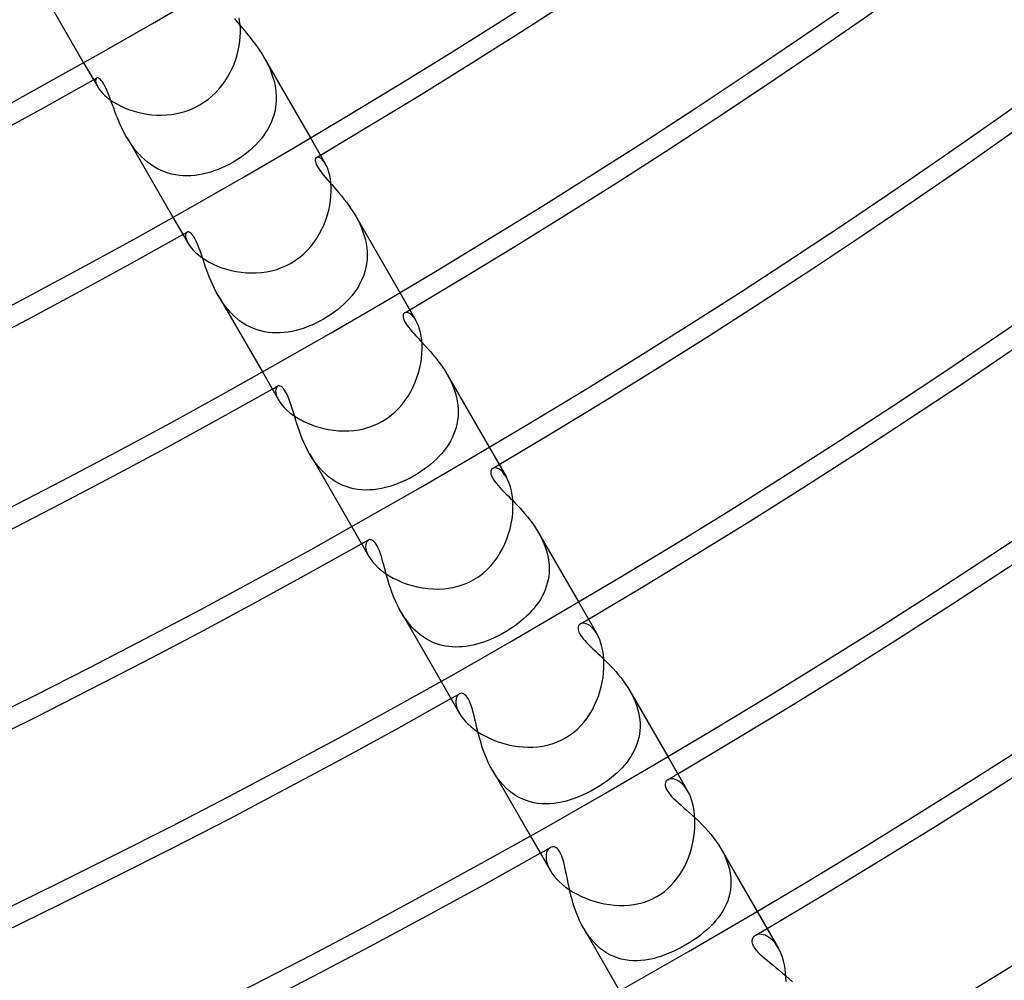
# Model space of a CAD drawing. Header units: millimetres. Extents: x -280 to 280, y -247 to 247.
# Tile 47 of 85: x 85 to 109, y -177 to -152. Entities that reach past the tile are written whole.
import ezdxf

# ---------------------------------------------------------------- set-up
doc = ezdxf.new("R2010")
doc.units = ezdxf.units.MM
doc.layers.add('HIDDEN', color=7, linetype='Continuous')
doc.layers.add('THICK', color=7, linetype='Continuous')

msp = doc.modelspace()

# ---------------------------------------------------------------- linework, layer by layer
at = {"layer": 'HIDDEN'}
for p, q in [((85.039, -151.292), (86.262, -153.411)), ((90.062, -152.297), (90.107, -152.353)), ((90.107, -152.353), (90.154, -152.412)), ((90.154, -152.412), (90.203, -152.472)), ((90.203, -152.472), (90.255, -152.534)), ((90.255, -152.534), (90.309, -152.598)), ((90.309, -152.598), (90.363, -152.664)), ((90.363, -152.664), (90.42, -152.733)), ((90.42, -152.733), (90.476, -152.804)), ((90.476, -152.804), (90.534, -152.878)), ((90.534, -152.878), (90.591, -152.954)), ((90.591, -152.954), (90.648, -153.034)), ((90.648, -153.034), (90.703, -153.116)), ((90.703, -153.116), (90.758, -153.2)), ((90.758, -153.2), (90.81, -153.287)), ((90.81, -153.287), (90.86, -153.377)), ((90.81, -153.288), (91.977, -155.308)), ((90.86, -153.377), (90.906, -153.469)), ((90.906, -153.469), (90.949, -153.562)), ((90.949, -153.562), (90.988, -153.658)), ((90.988, -153.658), (91.022, -153.756)), ((91.022, -153.756), (91.052, -153.855)), ((86.564, -153.841), (86.563, -153.875)), ((86.563, -153.875), (86.57, -153.917)), ((86.573, -153.816), (86.564, -153.841)), ((86.57, -153.917), (86.587, -153.967)), ((86.589, -153.801), (86.573, -153.816)), ((86.587, -153.967), (86.615, -154.022)), ((86.603, -153.796), (86.589, -153.801)), ((86.62, -153.796), (86.603, -153.796)), ((86.639, -153.803), (86.62, -153.796)), ((86.66, -153.815), (86.639, -153.803)), ((86.682, -153.834), (86.66, -153.815)), ((86.707, -153.86), (86.682, -153.834)), ((86.733, -153.894), (86.707, -153.86)), ((86.76, -153.936), (86.733, -153.894)), ((86.789, -153.986), (86.76, -153.936)), ((86.817, -154.043), (86.789, -153.986)), ((91.052, -153.855), (91.075, -153.954)), ((91.075, -153.954), (91.093, -154.054)), ((86.845, -154.105), (86.817, -154.043)), ((86.873, -154.172), (86.845, -154.105)), ((86.901, -154.243), (86.873, -154.172)), ((86.929, -154.317), (86.901, -154.243)), ((91.093, -154.054), (91.105, -154.153)), ((91.105, -154.153), (91.111, -154.253)), ((91.111, -154.253), (91.111, -154.352)), ((86.958, -154.395), (86.929, -154.317)), ((86.987, -154.475), (86.958, -154.395)), ((87.018, -154.558), (86.987, -154.475)), ((91.105, -154.45), (91.092, -154.547)), ((91.111, -154.352), (91.105, -154.45)), ((87.05, -154.644), (87.018, -154.558)), ((87.084, -154.732), (87.05, -154.644)), ((87.121, -154.822), (87.084, -154.732)), ((91.05, -154.734), (91.02, -154.826)), ((91.074, -154.641), (91.05, -154.734)), ((91.092, -154.547), (91.074, -154.641)), ((87.16, -154.914), (87.121, -154.822)), ((87.201, -155.007), (87.16, -154.914)), ((90.943, -155.003), (90.897, -155.088)), ((90.984, -154.915), (90.943, -155.003)), ((91.02, -154.826), (90.984, -154.915)), ((87.246, -155.101), (87.201, -155.007)), ((87.294, -155.194), (87.246, -155.101)), ((87.345, -155.286), (87.294, -155.194)), ((90.79, -155.252), (90.73, -155.33)), ((90.846, -155.171), (90.79, -155.252)), ((90.897, -155.088), (90.846, -155.171)), ((87.398, -155.375), (87.345, -155.286)), ((87.346, -155.288), (88.512, -157.308)), ((87.455, -155.462), (87.398, -155.375)), ((87.516, -155.547), (87.455, -155.462)), ((90.597, -155.48), (90.524, -155.552)), ((90.666, -155.407), (90.597, -155.48)), ((90.73, -155.33), (90.666, -155.407)), ((87.58, -155.629), (87.516, -155.547)), ((87.648, -155.708), (87.58, -155.629)), ((87.719, -155.782), (87.648, -155.708)), ((90.286, -155.75), (90.201, -155.811)), ((90.369, -155.687), (90.286, -155.75)), ((90.448, -155.62), (90.369, -155.687)), ((90.524, -155.552), (90.448, -155.62)), ((87.793, -155.853), (87.719, -155.782)), ((87.871, -155.919), (87.793, -155.853)), ((87.953, -155.979), (87.871, -155.919)), ((88.036, -156.034), (87.953, -155.979)), ((89.931, -155.973), (89.838, -156.02)), ((90.022, -155.923), (89.931, -155.973)), ((90.113, -155.868), (90.022, -155.923)), ((90.201, -155.811), (90.113, -155.868)), ((92.096, -155.848), (92.095, -155.872)), ((92.095, -155.872), (92.098, -155.902)), ((92.102, -155.828), (92.096, -155.848)), ((92.098, -155.902), (92.107, -155.936)), ((92.112, -155.812), (92.102, -155.828)), ((92.107, -155.936), (92.122, -155.975)), ((92.125, -155.801), (92.112, -155.812)), ((92.122, -155.975), (92.144, -156.02)), ((92.148, -155.793), (92.125, -155.801)), ((92.177, -155.795), (92.148, -155.793)), ((92.209, -155.807), (92.177, -155.795)), ((92.244, -155.829), (92.209, -155.807)), ((92.281, -155.863), (92.244, -155.829)), ((92.319, -155.908), (92.281, -155.863)), ((92.356, -155.965), (92.319, -155.908)), ((88.122, -156.083), (88.036, -156.034)), ((88.21, -156.126), (88.122, -156.083)), ((88.3, -156.163), (88.21, -156.126)), ((88.392, -156.195), (88.3, -156.163)), ((88.485, -156.22), (88.392, -156.195)), ((88.58, -156.239), (88.485, -156.22)), ((88.675, -156.253), (88.58, -156.239)), ((89.161, -156.239), (89.063, -156.252)), ((89.259, -156.221), (89.161, -156.239)), ((89.356, -156.198), (89.259, -156.221)), ((89.454, -156.171), (89.356, -156.198)), ((89.551, -156.139), (89.454, -156.171)), ((89.648, -156.104), (89.551, -156.139)), ((89.743, -156.064), (89.648, -156.104)), ((89.838, -156.02), (89.743, -156.064)), ((92.144, -156.02), (92.173, -156.069)), ((92.173, -156.069), (92.209, -156.123)), ((92.209, -156.123), (92.25, -156.178)), ((92.25, -156.178), (92.295, -156.236)), ((92.295, -156.236), (92.344, -156.296)), ((88.771, -156.261), (88.675, -156.253)), ((88.868, -156.263), (88.771, -156.261)), ((88.965, -156.26), (88.868, -156.263)), ((89.063, -156.252), (88.965, -156.26)), ((92.344, -156.296), (92.397, -156.357)), ((92.397, -156.357), (92.452, -156.419)), ((92.452, -156.419), (92.509, -156.484)), ((92.509, -156.484), (92.568, -156.551)), ((92.568, -156.551), (92.629, -156.621)), ((92.629, -156.621), (92.691, -156.694)), ((92.691, -156.694), (92.754, -156.769)), ((92.754, -156.769), (92.817, -156.847)), ((92.817, -156.847), (92.88, -156.928)), ((92.88, -156.928), (92.942, -157.013)), ((92.942, -157.013), (93.002, -157.099)), ((93.002, -157.099), (93.06, -157.188)), ((93.06, -157.188), (93.115, -157.28)), ((93.115, -157.28), (93.167, -157.374)), ((93.115, -157.28), (94.227, -159.205)), ((93.167, -157.374), (93.215, -157.471)), ((93.215, -157.471), (93.259, -157.57)), ((88.834, -157.725), (88.828, -157.759)), ((88.847, -157.7), (88.834, -157.725)), ((88.865, -157.683), (88.847, -157.7)), ((88.882, -157.677), (88.865, -157.683)), ((88.902, -157.677), (88.882, -157.677)), ((88.923, -157.683), (88.902, -157.677)), ((88.946, -157.695), (88.923, -157.683)), ((88.97, -157.714), (88.946, -157.695)), ((88.995, -157.74), (88.97, -157.714)), ((93.259, -157.57), (93.298, -157.67)), ((93.298, -157.67), (93.331, -157.771)), ((88.828, -157.759), (88.83, -157.801)), ((88.83, -157.801), (88.841, -157.85)), ((88.841, -157.85), (88.861, -157.904)), ((88.861, -157.904), (88.892, -157.965)), ((89.02, -157.772), (88.995, -157.74)), ((89.046, -157.811), (89.02, -157.772)), ((89.072, -157.856), (89.046, -157.811)), ((89.098, -157.909), (89.072, -157.856)), ((89.124, -157.967), (89.098, -157.909)), ((89.15, -158.03), (89.124, -157.967)), ((93.331, -157.771), (93.358, -157.873)), ((93.358, -157.873), (93.38, -157.975)), ((93.38, -157.975), (93.395, -158.078)), ((89.175, -158.097), (89.15, -158.03)), ((89.201, -158.168), (89.175, -158.097)), ((89.226, -158.242), (89.201, -158.168)), ((93.395, -158.078), (93.403, -158.18)), ((93.403, -158.18), (93.404, -158.281)), ((89.252, -158.319), (89.226, -158.242)), ((89.279, -158.398), (89.252, -158.319)), ((89.306, -158.48), (89.279, -158.398)), ((93.4, -158.381), (93.388, -158.48)), ((93.404, -158.281), (93.4, -158.381)), ((89.335, -158.564), (89.306, -158.48)), ((89.366, -158.65), (89.335, -158.564)), ((89.399, -158.738), (89.366, -158.65)), ((93.346, -158.672), (93.316, -158.765)), ((93.37, -158.576), (93.346, -158.672)), ((93.388, -158.48), (93.37, -158.576)), ((89.434, -158.827), (89.399, -158.738)), ((89.471, -158.917), (89.434, -158.827)), ((89.512, -159.008), (89.471, -158.917)), ((93.239, -158.945), (93.192, -159.031)), ((93.28, -158.856), (93.239, -158.945)), ((93.316, -158.765), (93.28, -158.856)), ((89.555, -159.099), (89.512, -159.008)), ((89.601, -159.19), (89.555, -159.099)), ((89.651, -159.28), (89.601, -159.19)), ((93.083, -159.197), (93.022, -159.276)), ((93.14, -159.115), (93.083, -159.197)), ((93.192, -159.031), (93.14, -159.115)), ((89.705, -159.37), (89.651, -159.28)), ((89.651, -159.28), (90.763, -161.205)), ((89.763, -159.458), (89.705, -159.37)), ((89.825, -159.544), (89.763, -159.458)), ((92.886, -159.427), (92.813, -159.499)), ((92.956, -159.353), (92.886, -159.427)), ((93.022, -159.276), (92.956, -159.353)), ((89.891, -159.626), (89.825, -159.544)), ((89.961, -159.705), (89.891, -159.626)), ((90.034, -159.779), (89.961, -159.705)), ((92.57, -159.699), (92.483, -159.761)), ((92.654, -159.635), (92.57, -159.699)), ((92.735, -159.568), (92.654, -159.635)), ((92.813, -159.499), (92.735, -159.568)), ((94.345, -159.716), (94.331, -159.727)), ((94.371, -159.707), (94.345, -159.716)), ((94.401, -159.706), (94.371, -159.707)), ((94.435, -159.714), (94.401, -159.706)), ((94.473, -159.732), (94.435, -159.714)), ((90.11, -159.848), (90.034, -159.779)), ((90.191, -159.912), (90.11, -159.848)), ((90.274, -159.971), (90.191, -159.912)), ((92.207, -159.927), (92.109, -159.976)), ((92.303, -159.873), (92.207, -159.927)), ((92.394, -159.819), (92.303, -159.873)), ((92.483, -159.761), (92.394, -159.819)), ((94.308, -159.78), (94.307, -159.805)), ((94.307, -159.805), (94.311, -159.834)), ((94.312, -159.759), (94.308, -159.78)), ((94.311, -159.834), (94.319, -159.866)), ((94.32, -159.741), (94.312, -159.759)), ((94.319, -159.866), (94.333, -159.902)), ((94.331, -159.727), (94.32, -159.741)), ((94.333, -159.902), (94.353, -159.942)), ((94.353, -159.942), (94.378, -159.985)), ((94.512, -159.76), (94.473, -159.732)), ((94.553, -159.799), (94.512, -159.76)), ((94.594, -159.848), (94.553, -159.799)), ((94.633, -159.909), (94.594, -159.848)), ((90.359, -160.023), (90.274, -159.971)), ((90.447, -160.07), (90.359, -160.023)), ((90.537, -160.11), (90.447, -160.07)), ((90.629, -160.144), (90.537, -160.11)), ((90.723, -160.172), (90.629, -160.144)), ((90.819, -160.193), (90.723, -160.172)), ((90.915, -160.209), (90.819, -160.193)), ((91.013, -160.218), (90.915, -160.209)), ((91.31, -160.213), (91.21, -160.22)), ((91.41, -160.2), (91.31, -160.213)), ((91.51, -160.182), (91.41, -160.2)), ((91.611, -160.159), (91.51, -160.182)), ((91.711, -160.131), (91.611, -160.159)), ((91.812, -160.099), (91.711, -160.131)), ((91.911, -160.062), (91.812, -160.099)), ((92.011, -160.021), (91.911, -160.062)), ((92.109, -159.976), (92.011, -160.021)), ((94.378, -159.985), (94.408, -160.031)), ((94.408, -160.031), (94.444, -160.079)), ((94.444, -160.079), (94.484, -160.129)), ((94.484, -160.129), (94.529, -160.182)), ((94.529, -160.182), (94.577, -160.238)), ((91.111, -160.222), (91.013, -160.218)), ((91.21, -160.22), (91.111, -160.222)), ((94.577, -160.238), (94.63, -160.295)), ((94.63, -160.295), (94.686, -160.356)), ((94.686, -160.356), (94.744, -160.418)), ((94.744, -160.418), (94.805, -160.483)), ((94.805, -160.483), (94.867, -160.55)), ((94.867, -160.55), (94.931, -160.62)), ((94.931, -160.62), (94.995, -160.692)), ((94.995, -160.692), (95.059, -160.767)), ((95.059, -160.767), (95.123, -160.844)), ((95.123, -160.844), (95.186, -160.924)), ((95.186, -160.924), (95.247, -161.007)), ((95.247, -161.007), (95.307, -161.092)), ((95.307, -161.092), (95.364, -161.18)), ((95.364, -161.18), (95.419, -161.27)), ((95.419, -161.27), (95.469, -161.362)), ((95.419, -161.27), (96.477, -163.103)), ((95.469, -161.362), (95.516, -161.455)), ((91.099, -161.642), (91.096, -161.683)), ((91.096, -161.683), (91.1, -161.732)), ((91.109, -161.607), (91.099, -161.642)), ((91.125, -161.581), (91.109, -161.607)), ((91.146, -161.563), (91.125, -161.581)), ((91.166, -161.556), (91.146, -161.563)), ((91.19, -161.555), (91.166, -161.556)), ((91.214, -161.561), (91.19, -161.555)), ((91.241, -161.574), (91.214, -161.561)), ((91.267, -161.595), (91.241, -161.574)), ((91.295, -161.624), (91.267, -161.595)), ((91.323, -161.66), (91.295, -161.624)), ((91.35, -161.704), (91.323, -161.66)), ((95.516, -161.455), (95.558, -161.55)), ((95.558, -161.55), (95.595, -161.647)), ((95.595, -161.647), (95.626, -161.744)), ((91.1, -161.732), (91.114, -161.786)), ((91.114, -161.786), (91.136, -161.845)), ((91.136, -161.845), (91.169, -161.91)), ((91.378, -161.757), (91.35, -161.704)), ((91.404, -161.815), (91.378, -161.757)), ((91.43, -161.879), (91.404, -161.815)), ((91.455, -161.948), (91.43, -161.879)), ((91.479, -162.02), (91.455, -161.948)), ((95.626, -161.744), (95.653, -161.843)), ((95.653, -161.843), (95.673, -161.942)), ((95.673, -161.942), (95.687, -162.039)), ((91.504, -162.096), (91.479, -162.02)), ((91.528, -162.174), (91.504, -162.096)), ((91.552, -162.255), (91.528, -162.174)), ((95.687, -162.039), (95.695, -162.137)), ((95.695, -162.137), (95.696, -162.233)), ((91.578, -162.339), (91.552, -162.255)), ((91.605, -162.426), (91.578, -162.339)), ((91.633, -162.515), (91.605, -162.426)), ((95.681, -162.423), (95.665, -162.516)), ((95.692, -162.328), (95.681, -162.423)), ((95.696, -162.233), (95.692, -162.328)), ((91.664, -162.607), (91.633, -162.515)), ((91.696, -162.7), (91.664, -162.607)), ((95.642, -162.606), (95.614, -162.695)), ((95.665, -162.516), (95.642, -162.606)), ((91.731, -162.794), (91.696, -162.7)), ((91.769, -162.89), (91.731, -162.794)), ((91.81, -162.985), (91.769, -162.89)), ((95.543, -162.866), (95.5, -162.949)), ((95.581, -162.781), (95.543, -162.866)), ((95.614, -162.695), (95.581, -162.781)), ((91.855, -163.081), (91.81, -162.985)), ((91.902, -163.175), (91.855, -163.081)), ((91.954, -163.269), (91.902, -163.175)), ((95.342, -163.184), (95.281, -163.258)), ((95.399, -163.107), (95.342, -163.184)), ((95.451, -163.029), (95.399, -163.107)), ((95.5, -162.949), (95.451, -163.029)), ((92.01, -163.362), (91.954, -163.269)), ((91.955, -163.27), (93.013, -165.103)), ((92.07, -163.452), (92.01, -163.362)), ((95.147, -163.4), (95.075, -163.467)), ((95.216, -163.33), (95.147, -163.4)), ((95.281, -163.258), (95.216, -163.33)), ((92.134, -163.539), (92.07, -163.452)), ((92.202, -163.621), (92.134, -163.539)), ((92.274, -163.7), (92.202, -163.621)), ((94.839, -163.656), (94.755, -163.714)), ((94.92, -163.596), (94.839, -163.656)), ((94.999, -163.533), (94.92, -163.596)), ((95.075, -163.467), (94.999, -163.533)), ((96.523, -163.678), (96.516, -163.699)), ((96.532, -163.66), (96.523, -163.678)), ((96.545, -163.645), (96.532, -163.66)), ((96.56, -163.634), (96.545, -163.645)), ((96.592, -163.622), (96.56, -163.634)), ((96.63, -163.62), (96.592, -163.622)), ((96.673, -163.629), (96.63, -163.62)), ((96.719, -163.649), (96.673, -163.629)), ((96.768, -163.682), (96.719, -163.649)), ((96.817, -163.727), (96.768, -163.682)), ((92.35, -163.774), (92.274, -163.7)), ((92.43, -163.843), (92.35, -163.774)), ((92.512, -163.905), (92.43, -163.843)), ((92.597, -163.961), (92.512, -163.905)), ((94.381, -163.929), (94.279, -163.976)), ((94.482, -163.877), (94.381, -163.929)), ((94.583, -163.822), (94.482, -163.877)), ((94.67, -163.77), (94.583, -163.822)), ((94.755, -163.714), (94.67, -163.77)), ((96.516, -163.699), (96.514, -163.723)), ((96.514, -163.723), (96.515, -163.751)), ((96.515, -163.751), (96.521, -163.781)), ((96.521, -163.781), (96.532, -163.815)), ((96.532, -163.815), (96.548, -163.851)), ((96.548, -163.851), (96.569, -163.89)), ((96.569, -163.89), (96.595, -163.93)), ((96.595, -163.93), (96.625, -163.973)), ((96.865, -163.785), (96.817, -163.727)), ((96.912, -163.857), (96.865, -163.785)), ((92.686, -164.011), (92.597, -163.961)), ((92.776, -164.055), (92.686, -164.011)), ((92.87, -164.092), (92.776, -164.055)), ((92.965, -164.122), (92.87, -164.092)), ((93.061, -164.146), (92.965, -164.122)), ((93.158, -164.163), (93.061, -164.146)), ((93.257, -164.174), (93.158, -164.163)), ((93.357, -164.179), (93.257, -164.174)), ((93.458, -164.178), (93.357, -164.179)), ((93.559, -164.171), (93.458, -164.178)), ((93.661, -164.159), (93.559, -164.171)), ((93.764, -164.141), (93.661, -164.159)), ((93.867, -164.118), (93.764, -164.141)), ((93.97, -164.089), (93.867, -164.118)), ((94.073, -164.056), (93.97, -164.089)), ((94.176, -164.018), (94.073, -164.056)), ((94.279, -163.976), (94.176, -164.018)), ((96.625, -163.973), (96.66, -164.018)), ((96.66, -164.018), (96.699, -164.064)), ((96.699, -164.064), (96.743, -164.113)), ((96.743, -164.113), (96.79, -164.164)), ((96.79, -164.164), (96.841, -164.217)), ((96.841, -164.217), (96.895, -164.271)), ((96.895, -164.271), (96.951, -164.327)), ((96.951, -164.327), (97.009, -164.386)), ((97.009, -164.386), (97.068, -164.446)), ((97.068, -164.446), (97.129, -164.508)), ((97.129, -164.508), (97.191, -164.573)), ((97.191, -164.573), (97.254, -164.64)), ((97.254, -164.64), (97.316, -164.709)), ((97.316, -164.709), (97.378, -164.78)), ((97.378, -164.78), (97.439, -164.854)), ((97.439, -164.854), (97.5, -164.93)), ((97.5, -164.93), (97.558, -165.008)), ((97.558, -165.008), (97.615, -165.089)), ((97.615, -165.089), (97.669, -165.172)), ((97.669, -165.172), (97.72, -165.256)), ((97.72, -165.256), (97.768, -165.344)), ((97.721, -165.257), (98.727, -167)), ((97.768, -165.344), (97.813, -165.433)), ((93.366, -165.563), (93.365, -165.611)), ((93.365, -165.611), (93.372, -165.665)), ((93.374, -165.521), (93.366, -165.563)), ((93.372, -165.665), (93.388, -165.725)), ((93.388, -165.486), (93.374, -165.521)), ((93.407, -165.46), (93.388, -165.486)), ((93.431, -165.441), (93.407, -165.46)), ((93.449, -165.433), (93.431, -165.441)), ((93.469, -165.429), (93.449, -165.433)), ((93.49, -165.43), (93.469, -165.429)), ((93.512, -165.436), (93.49, -165.43)), ((93.535, -165.447), (93.512, -165.436)), ((93.558, -165.463), (93.535, -165.447)), ((93.582, -165.485), (93.558, -165.463)), ((93.606, -165.512), (93.582, -165.485)), ((93.63, -165.545), (93.606, -165.512)), ((93.653, -165.584), (93.63, -165.545)), ((93.675, -165.628), (93.653, -165.584)), ((93.697, -165.677), (93.675, -165.628)), ((97.813, -165.433), (97.853, -165.524)), ((97.853, -165.524), (97.888, -165.616)), ((97.888, -165.616), (97.919, -165.709)), ((93.388, -165.725), (93.413, -165.789)), ((93.413, -165.789), (93.448, -165.857)), ((93.718, -165.731), (93.697, -165.677)), ((93.739, -165.79), (93.718, -165.731)), ((93.76, -165.854), (93.739, -165.79)), ((93.78, -165.922), (93.76, -165.854)), ((97.919, -165.709), (97.944, -165.802)), ((97.944, -165.802), (97.963, -165.895)), ((97.963, -165.895), (97.977, -165.988)), ((93.8, -165.993), (93.78, -165.922)), ((93.821, -166.067), (93.8, -165.993)), ((93.841, -166.143), (93.821, -166.067)), ((93.863, -166.222), (93.841, -166.143)), ((97.977, -165.988), (97.985, -166.08)), ((97.985, -166.08), (97.988, -166.173)), ((93.885, -166.303), (93.863, -166.222)), ((93.908, -166.386), (93.885, -166.303)), ((93.933, -166.47), (93.908, -166.386)), ((97.975, -166.353), (97.96, -166.441)), ((97.984, -166.264), (97.975, -166.353)), ((97.988, -166.173), (97.984, -166.264)), ((93.959, -166.556), (93.933, -166.47)), ((93.988, -166.643), (93.959, -166.556)), ((94.018, -166.731), (93.988, -166.643)), ((97.915, -166.613), (97.885, -166.696)), ((97.941, -166.528), (97.915, -166.613)), ((97.96, -166.441), (97.941, -166.528)), ((94.051, -166.819), (94.018, -166.731)), ((94.086, -166.908), (94.051, -166.819)), ((94.124, -166.996), (94.086, -166.908)), ((97.81, -166.857), (97.766, -166.935)), ((97.85, -166.777), (97.81, -166.857)), ((97.885, -166.696), (97.85, -166.777)), ((94.165, -167.084), (94.124, -166.996)), ((94.209, -167.171), (94.165, -167.084)), ((97.607, -167.156), (97.546, -167.226)), ((97.664, -167.084), (97.607, -167.156)), ((97.717, -167.01), (97.664, -167.084)), ((97.766, -166.935), (97.717, -167.01)), ((94.256, -167.256), (94.209, -167.171)), ((94.305, -167.338), (94.256, -167.256)), ((94.257, -167.257), (95.263, -169)), ((94.358, -167.418), (94.305, -167.338)), ((97.415, -167.361), (97.344, -167.425)), ((97.482, -167.295), (97.415, -167.361)), ((97.546, -167.226), (97.482, -167.295)), ((94.415, -167.496), (94.358, -167.418)), ((94.474, -167.571), (94.415, -167.496)), ((94.536, -167.641), (94.474, -167.571)), ((94.601, -167.708), (94.536, -167.641)), ((97.113, -167.606), (97.031, -167.662)), ((97.193, -167.548), (97.113, -167.606)), ((97.27, -167.487), (97.193, -167.548)), ((97.344, -167.425), (97.27, -167.487)), ((98.717, -167.631), (98.714, -167.659)), ((98.725, -167.607), (98.717, -167.631)), ((98.737, -167.586), (98.725, -167.607)), ((98.752, -167.568), (98.737, -167.586)), ((98.771, -167.555), (98.752, -167.568)), ((98.802, -167.542), (98.771, -167.555)), ((98.837, -167.536), (98.802, -167.542)), ((98.876, -167.538), (98.837, -167.536)), ((98.919, -167.548), (98.876, -167.538)), ((98.964, -167.568), (98.919, -167.548)), ((99.01, -167.596), (98.964, -167.568)), ((99.057, -167.634), (99.01, -167.596)), ((99.104, -167.681), (99.057, -167.634)), ((94.669, -167.77), (94.601, -167.708)), ((94.739, -167.828), (94.669, -167.77)), ((94.813, -167.881), (94.739, -167.828)), ((94.888, -167.93), (94.813, -167.881)), ((96.601, -167.903), (96.512, -167.942)), ((96.688, -167.861), (96.601, -167.903)), ((96.775, -167.816), (96.688, -167.861)), ((96.861, -167.768), (96.775, -167.816)), ((96.947, -167.716), (96.861, -167.768)), ((97.031, -167.662), (96.947, -167.716)), ((98.714, -167.659), (98.716, -167.69)), ((98.716, -167.69), (98.724, -167.724)), ((98.724, -167.724), (98.737, -167.76)), ((98.737, -167.76), (98.755, -167.798)), ((98.755, -167.798), (98.779, -167.838)), ((98.779, -167.838), (98.808, -167.881)), ((98.808, -167.881), (98.843, -167.926)), ((99.149, -167.739), (99.104, -167.681)), ((99.193, -167.807), (99.149, -167.739)), ((94.965, -167.973), (94.888, -167.93)), ((95.044, -168.011), (94.965, -167.973)), ((95.124, -168.043), (95.044, -168.011)), ((95.205, -168.071), (95.124, -168.043)), ((95.288, -168.094), (95.205, -168.071)), ((95.373, -168.111), (95.288, -168.094)), ((95.458, -168.124), (95.373, -168.111)), ((95.543, -168.132), (95.458, -168.124)), ((95.63, -168.135), (95.543, -168.132)), ((95.717, -168.134), (95.63, -168.135)), ((95.804, -168.128), (95.717, -168.134)), ((95.892, -168.118), (95.804, -168.128)), ((95.98, -168.105), (95.892, -168.118)), ((96.069, -168.087), (95.98, -168.105)), ((96.157, -168.065), (96.069, -168.087)), ((96.246, -168.039), (96.157, -168.065)), ((96.335, -168.01), (96.246, -168.039)), ((96.424, -167.978), (96.335, -168.01)), ((96.512, -167.942), (96.424, -167.978)), ((98.843, -167.926), (98.883, -167.973)), ((98.883, -167.973), (98.927, -168.021)), ((98.927, -168.021), (98.976, -168.071)), ((98.976, -168.071), (99.029, -168.123)), ((99.029, -168.123), (99.085, -168.177)), ((99.085, -168.177), (99.143, -168.233)), ((99.143, -168.233), (99.204, -168.29)), ((99.204, -168.29), (99.268, -168.35)), ((99.268, -168.35), (99.332, -168.411)), ((99.332, -168.411), (99.398, -168.475)), ((99.398, -168.475), (99.464, -168.541)), ((99.464, -168.541), (99.531, -168.609)), ((99.531, -168.609), (99.598, -168.68)), ((99.598, -168.68), (99.664, -168.753)), ((99.664, -168.753), (99.729, -168.829)), ((99.729, -168.829), (99.792, -168.907)), ((99.792, -168.907), (99.854, -168.987)), ((99.854, -168.987), (99.912, -169.069)), ((99.912, -169.069), (99.968, -169.154)), ((95.672, -169.364), (95.654, -169.399)), ((95.694, -169.336), (95.672, -169.364)), ((95.721, -169.316), (95.694, -169.336)), ((95.747, -169.305), (95.721, -169.316)), ((95.776, -169.301), (95.747, -169.305)), ((95.805, -169.305), (95.776, -169.301)), ((95.836, -169.316), (95.805, -169.305)), ((95.866, -169.336), (95.836, -169.316)), ((95.896, -169.365), (95.866, -169.336)), ((95.926, -169.401), (95.896, -169.365)), ((99.968, -169.154), (100.02, -169.24)), ((100.02, -169.24), (100.069, -169.328)), ((100.021, -169.242), (100.977, -170.897)), ((100.069, -169.328), (100.113, -169.418)), ((95.642, -169.441), (95.636, -169.49)), ((95.636, -169.49), (95.637, -169.544)), ((95.637, -169.544), (95.647, -169.604)), ((95.654, -169.399), (95.642, -169.441)), ((95.647, -169.604), (95.665, -169.668)), ((95.954, -169.447), (95.926, -169.401)), ((95.981, -169.5), (95.954, -169.447)), ((96.007, -169.563), (95.981, -169.5)), ((96.031, -169.631), (96.007, -169.563)), ((96.053, -169.706), (96.031, -169.631)), ((100.113, -169.418), (100.153, -169.509)), ((100.153, -169.509), (100.187, -169.6)), ((100.187, -169.6), (100.216, -169.692)), ((95.665, -169.668), (95.692, -169.736)), ((95.692, -169.736), (95.729, -169.807)), ((96.075, -169.785), (96.053, -169.706)), ((96.096, -169.868), (96.075, -169.785)), ((96.117, -169.954), (96.096, -169.868)), ((100.216, -169.692), (100.24, -169.784)), ((100.24, -169.784), (100.258, -169.877)), ((100.258, -169.877), (100.27, -169.97)), ((96.138, -170.043), (96.117, -169.954)), ((96.159, -170.134), (96.138, -170.043)), ((96.182, -170.229), (96.159, -170.134)), ((100.27, -169.97), (100.277, -170.061)), ((100.277, -170.061), (100.277, -170.151)), ((96.207, -170.327), (96.182, -170.229)), ((96.233, -170.426), (96.207, -170.327)), ((100.262, -170.328), (100.246, -170.414)), ((100.272, -170.24), (100.262, -170.328)), ((100.277, -170.151), (100.272, -170.24)), ((96.262, -170.527), (96.233, -170.426)), ((96.294, -170.63), (96.262, -170.527)), ((96.328, -170.733), (96.294, -170.63)), ((100.198, -170.582), (100.166, -170.663)), ((100.224, -170.499), (100.198, -170.582)), ((100.246, -170.414), (100.224, -170.499)), ((96.366, -170.837), (96.328, -170.733)), ((96.408, -170.939), (96.366, -170.837)), ((100.089, -170.82), (100.044, -170.895)), ((100.13, -170.742), (100.089, -170.82)), ((100.166, -170.663), (100.13, -170.742)), ((96.453, -171.041), (96.408, -170.939)), ((96.503, -171.142), (96.453, -171.041)), ((99.884, -171.111), (99.823, -171.179)), ((99.941, -171.041), (99.884, -171.111)), ((99.994, -170.969), (99.941, -171.041)), ((100.044, -170.895), (99.994, -170.969)), ((96.557, -171.241), (96.503, -171.142)), ((96.615, -171.337), (96.557, -171.241)), ((96.557, -171.242), (97.513, -172.897)), ((96.678, -171.43), (96.615, -171.337)), ((99.619, -171.373), (99.545, -171.434)), ((99.691, -171.31), (99.619, -171.373)), ((99.758, -171.245), (99.691, -171.31)), ((99.823, -171.179), (99.758, -171.245)), ((96.745, -171.518), (96.678, -171.43)), ((96.817, -171.601), (96.745, -171.518)), ((96.893, -171.679), (96.817, -171.601)), ((99.307, -171.607), (99.223, -171.66)), ((99.388, -171.551), (99.307, -171.607)), ((99.468, -171.494), (99.388, -171.551)), ((99.545, -171.434), (99.468, -171.494)), ((100.914, -171.557), (100.908, -171.594)), ((100.908, -171.594), (100.911, -171.634)), ((100.928, -171.525), (100.914, -171.557)), ((100.949, -171.499), (100.928, -171.525)), ((100.977, -171.478), (100.949, -171.499)), ((101.007, -171.464), (100.977, -171.478)), ((101.041, -171.456), (101.007, -171.464)), ((101.079, -171.454), (101.041, -171.456)), ((101.12, -171.458), (101.079, -171.454)), ((101.162, -171.469), (101.12, -171.458)), ((101.207, -171.487), (101.162, -171.469)), ((101.253, -171.513), (101.207, -171.487)), ((101.299, -171.546), (101.253, -171.513)), ((101.344, -171.587), (101.299, -171.546)), ((101.389, -171.636), (101.344, -171.587)), ((96.972, -171.751), (96.893, -171.679)), ((97.055, -171.815), (96.972, -171.751)), ((97.14, -171.874), (97.055, -171.815)), ((98.829, -171.869), (98.725, -171.913)), ((98.933, -171.82), (98.829, -171.869)), ((99.035, -171.768), (98.933, -171.82)), ((99.137, -171.711), (99.035, -171.768)), ((99.223, -171.66), (99.137, -171.711)), ((100.911, -171.634), (100.923, -171.679)), ((100.923, -171.679), (100.944, -171.727)), ((100.944, -171.727), (100.975, -171.779)), ((100.975, -171.779), (101.015, -171.834)), ((101.015, -171.834), (101.064, -171.89)), ((101.433, -171.693), (101.389, -171.636)), ((101.474, -171.759), (101.433, -171.693)), ((97.229, -171.925), (97.14, -171.874)), ((97.32, -171.969), (97.229, -171.925)), ((97.413, -172.006), (97.32, -171.969)), ((97.508, -172.037), (97.413, -172.006)), ((97.605, -172.06), (97.508, -172.037)), ((97.703, -172.076), (97.605, -172.06)), ((97.802, -172.086), (97.703, -172.076)), ((97.902, -172.09), (97.802, -172.086)), ((98.003, -172.087), (97.902, -172.09)), ((98.104, -172.078), (98.003, -172.087)), ((98.207, -172.064), (98.104, -172.078)), ((98.31, -172.044), (98.207, -172.064)), ((98.413, -172.019), (98.31, -172.044)), ((98.517, -171.988), (98.413, -172.019)), ((98.621, -171.953), (98.517, -171.988)), ((98.725, -171.913), (98.621, -171.953)), ((101.064, -171.89), (101.119, -171.948)), ((101.119, -171.948), (101.178, -172.006)), ((101.178, -172.006), (101.242, -172.064)), ((101.242, -172.064), (101.308, -172.123)), ((101.308, -172.123), (101.377, -172.184)), ((101.377, -172.184), (101.45, -172.247)), ((101.45, -172.247), (101.524, -172.313)), ((101.524, -172.313), (101.6, -172.381)), ((101.6, -172.381), (101.678, -172.452)), ((101.678, -172.452), (101.755, -172.526)), ((101.755, -172.526), (101.833, -172.603)), ((101.833, -172.603), (101.91, -172.683)), ((101.91, -172.683), (101.985, -172.766)), ((101.985, -172.766), (102.058, -172.851)), ((102.058, -172.851), (102.129, -172.94)), ((102.129, -172.94), (102.197, -173.032)), ((102.197, -173.032), (102.261, -173.127)), ((97.923, -173.316), (97.912, -173.365)), ((97.939, -173.274), (97.923, -173.316)), ((97.961, -173.238), (97.939, -173.274)), ((97.987, -173.209), (97.961, -173.238)), ((98.016, -173.187), (97.987, -173.209)), ((98.048, -173.174), (98.016, -173.187)), ((98.082, -173.169), (98.048, -173.174)), ((98.117, -173.173), (98.082, -173.169)), ((98.152, -173.187), (98.117, -173.173)), ((98.186, -173.21), (98.152, -173.187)), ((98.219, -173.244), (98.186, -173.21)), ((98.251, -173.288), (98.219, -173.244)), ((98.28, -173.342), (98.251, -173.288)), ((98.308, -173.406), (98.28, -173.342)), ((102.261, -173.127), (102.321, -173.225)), ((102.321, -173.225), (102.375, -173.324)), ((102.321, -173.225), (103.227, -174.795)), ((102.375, -173.324), (102.423, -173.425)), ((97.912, -173.365), (97.908, -173.42)), ((97.908, -173.42), (97.911, -173.479)), ((97.911, -173.479), (97.922, -173.544)), ((97.922, -173.544), (97.942, -173.613)), ((98.332, -173.478), (98.308, -173.406)), ((98.354, -173.555), (98.332, -173.478)), ((98.375, -173.637), (98.354, -173.555)), ((102.423, -173.425), (102.465, -173.527)), ((102.465, -173.527), (102.5, -173.631)), ((97.942, -173.613), (97.972, -173.684)), ((97.972, -173.684), (98.01, -173.759)), ((98.393, -173.722), (98.375, -173.637)), ((98.411, -173.809), (98.393, -173.722)), ((98.429, -173.898), (98.411, -173.809)), ((102.5, -173.631), (102.528, -173.736)), ((102.528, -173.736), (102.549, -173.839)), ((102.549, -173.839), (102.562, -173.942)), ((98.448, -173.992), (98.429, -173.898)), ((98.467, -174.089), (98.448, -173.992)), ((98.488, -174.188), (98.467, -174.089)), ((102.562, -173.942), (102.567, -174.044)), ((102.567, -174.044), (102.565, -174.145)), ((98.511, -174.29), (98.488, -174.188)), ((98.536, -174.393), (98.511, -174.29)), ((102.539, -174.342), (102.516, -174.437)), ((102.556, -174.245), (102.539, -174.342)), ((102.565, -174.145), (102.556, -174.245)), ((98.564, -174.498), (98.536, -174.393)), ((98.595, -174.603), (98.564, -174.498)), ((102.485, -174.53), (102.449, -174.62)), ((102.516, -174.437), (102.485, -174.53)), ((98.628, -174.709), (98.595, -174.603)), ((98.666, -174.815), (98.628, -174.709)), ((98.707, -174.92), (98.666, -174.815)), ((102.358, -174.794), (102.304, -174.878)), ((102.406, -174.709), (102.358, -174.794)), ((102.449, -174.62), (102.406, -174.709)), ((98.753, -175.023), (98.707, -174.92)), ((98.803, -175.126), (98.753, -175.023)), ((102.18, -175.038), (102.111, -175.115)), ((102.245, -174.959), (102.18, -175.038)), ((102.304, -174.878), (102.245, -174.959)), ((98.857, -175.225), (98.803, -175.126)), ((98.915, -175.321), (98.857, -175.225)), ((98.857, -175.225), (99.763, -176.795)), ((98.979, -175.413), (98.915, -175.321)), ((101.876, -175.332), (101.79, -175.401)), ((101.958, -175.262), (101.876, -175.332)), ((102.037, -175.19), (101.958, -175.262)), ((102.111, -175.115), (102.037, -175.19)), ((99.046, -175.5), (98.979, -175.413)), ((99.119, -175.583), (99.046, -175.5)), ((99.195, -175.659), (99.119, -175.583)), ((101.607, -175.531), (101.511, -175.592)), ((101.7, -175.467), (101.607, -175.531)), ((101.79, -175.401), (101.7, -175.467)), ((103.1, -175.503), (103.095, -175.53)), ((103.095, -175.53), (103.095, -175.56)), ((103.095, -175.56), (103.101, -175.594)), ((103.107, -175.481), (103.1, -175.503)), ((103.117, -175.462), (103.107, -175.481)), ((103.129, -175.446), (103.117, -175.462)), ((103.143, -175.43), (103.129, -175.446)), ((103.159, -175.417), (103.143, -175.43)), ((103.176, -175.405), (103.159, -175.417)), ((103.209, -175.389), (103.176, -175.405)), ((103.246, -175.379), (103.209, -175.389)), ((103.287, -175.374), (103.246, -175.379)), ((103.331, -175.376), (103.287, -175.374)), ((103.377, -175.384), (103.331, -175.376)), ((103.424, -175.399), (103.377, -175.384)), ((103.473, -175.42), (103.424, -175.399)), ((103.523, -175.45), (103.473, -175.42)), ((103.572, -175.486), (103.523, -175.45)), ((103.621, -175.531), (103.572, -175.486)), ((103.668, -175.584), (103.621, -175.531)), ((103.714, -175.645), (103.668, -175.584)), ((99.274, -175.728), (99.195, -175.659)), ((99.356, -175.791), (99.274, -175.728)), ((99.442, -175.847), (99.356, -175.791)), ((101.108, -175.809), (101.005, -175.853)), ((101.21, -175.76), (101.108, -175.809)), ((101.312, -175.707), (101.21, -175.76)), ((101.412, -175.651), (101.312, -175.707)), ((101.511, -175.592), (101.412, -175.651)), ((103.101, -175.594), (103.113, -175.633)), ((103.113, -175.633), (103.134, -175.676)), ((103.134, -175.676), (103.163, -175.723)), ((103.163, -175.723), (103.2, -175.77)), ((103.2, -175.77), (103.244, -175.82)), ((103.244, -175.82), (103.295, -175.871)), ((103.757, -175.713), (103.714, -175.645)), ((99.53, -175.896), (99.442, -175.847)), ((99.621, -175.937), (99.53, -175.896)), ((99.713, -175.972), (99.621, -175.937)), ((99.807, -175.999), (99.713, -175.972)), ((99.902, -176.02), (99.807, -175.999)), ((99.999, -176.033), (99.902, -176.02)), ((100.096, -176.041), (99.999, -176.033)), ((100.195, -176.042), (100.096, -176.041)), ((100.294, -176.037), (100.195, -176.042)), ((100.395, -176.026), (100.294, -176.037)), ((100.495, -176.01), (100.395, -176.026)), ((100.596, -175.989), (100.495, -176.01)), ((100.698, -175.962), (100.596, -175.989)), ((100.8, -175.93), (100.698, -175.962)), ((100.902, -175.894), (100.8, -175.93)), ((101.005, -175.853), (100.902, -175.894)), ((103.295, -175.871), (103.352, -175.924)), ((103.352, -175.924), (103.415, -175.978)), ((103.415, -175.978), (103.483, -176.035)), ((103.483, -176.035), (103.555, -176.094)), ((103.555, -176.094), (103.63, -176.155)), ((103.63, -176.155), (103.707, -176.218)), ((103.707, -176.218), (103.787, -176.283)), ((103.787, -176.283), (103.868, -176.352)), ((103.868, -176.352), (103.949, -176.423)), ((103.949, -176.423), (104.031, -176.497)), ((104.031, -176.497), (104.113, -176.574))]:
    msp.add_line(p, q, dxfattribs=at)
for radius, start, end in [(176.5, 299.35076, 299.37923), (181, 300.59579, 300.63309), (181, 299.36686, 299.40421), (185.5, 300.57053, 300.61774), (185.5, 299.38227, 299.42948), (190, 300.54486, 300.60313), (190, 299.39688, 299.45515), (194.5, 300.51879, 300.58915), (194.5, 299.41086, 299.48122), (199, 300.49215, 300.57585), (199, 299.42415, 299.50786), (203.5, 300.46481, 300.56313)]:
    msp.add_arc((0, 0), radius, start, end, dxfattribs=at)
at = {"layer": 'THICK'}
for p, q in [((90.191, -152.364), (90.175, -152.28)), ((90.203, -152.456), (90.191, -152.364)), ((90.209, -152.553), (90.203, -152.456)), ((90.196, -152.873), (90.206, -152.762)), ((90.206, -152.762), (90.211, -152.655)), ((90.211, -152.655), (90.209, -152.553)), ((90.156, -153.101), (90.179, -152.987)), ((90.179, -152.987), (90.196, -152.873)), ((90.091, -153.331), (90.127, -153.216)), ((90.127, -153.216), (90.156, -153.101)), ((86.262, -153.411), (86.616, -154.023)), ((90, -153.559), (90.049, -153.446)), ((90.049, -153.446), (90.091, -153.331)), ((89.885, -153.778), (89.946, -153.67)), ((89.946, -153.67), (90, -153.559)), ((89.665, -154.08), (89.745, -153.984)), ((89.745, -153.984), (89.818, -153.883)), ((89.818, -153.883), (89.885, -153.778)), ((86.615, -154.022), (86.647, -154.071)), ((86.647, -154.071), (86.686, -154.123)), ((86.686, -154.123), (86.734, -154.177)), ((86.734, -154.177), (86.79, -154.233)), ((86.79, -154.233), (86.854, -154.288)), ((89.394, -154.337), (89.49, -154.257)), ((89.49, -154.257), (89.581, -154.171)), ((89.581, -154.171), (89.665, -154.08)), ((86.854, -154.288), (86.926, -154.344)), ((86.926, -154.344), (87.007, -154.398)), ((87.007, -154.398), (87.095, -154.451)), ((87.095, -154.451), (87.189, -154.5)), ((87.189, -154.5), (87.29, -154.546)), ((89.076, -154.535), (89.187, -154.476)), ((89.187, -154.476), (89.293, -154.41)), ((89.293, -154.41), (89.394, -154.337)), ((87.29, -154.546), (87.395, -154.588)), ((87.395, -154.588), (87.506, -154.626)), ((87.506, -154.626), (87.62, -154.659)), ((87.62, -154.659), (87.738, -154.686)), ((87.738, -154.686), (87.858, -154.707)), ((87.858, -154.707), (87.98, -154.722)), ((87.98, -154.722), (88.103, -154.73)), ((88.103, -154.73), (88.228, -154.732)), ((88.228, -154.732), (88.352, -154.726)), ((88.352, -154.726), (88.477, -154.714)), ((88.477, -154.714), (88.6, -154.694)), ((88.6, -154.694), (88.722, -154.666)), ((88.722, -154.666), (88.843, -154.63)), ((88.843, -154.63), (88.961, -154.587)), ((88.961, -154.587), (89.076, -154.535)), ((91.977, -155.308), (92.356, -155.965)), ((92.386, -156.023), (92.356, -155.965)), ((92.414, -156.09), (92.386, -156.023)), ((92.44, -156.166), (92.414, -156.09)), ((92.461, -156.25), (92.44, -156.166)), ((92.478, -156.342), (92.461, -156.25)), ((92.491, -156.441), (92.478, -156.342)), ((92.497, -156.546), (92.491, -156.441)), ((92.492, -156.769), (92.498, -156.655)), ((92.498, -156.655), (92.497, -156.546)), ((92.461, -157.006), (92.48, -156.886)), ((92.48, -156.886), (92.492, -156.769)), ((92.403, -157.247), (92.435, -157.126)), ((92.435, -157.126), (92.461, -157.006)), ((88.512, -157.308), (88.892, -157.965)), ((92.264, -157.603), (92.317, -157.486)), ((92.317, -157.486), (92.363, -157.367)), ((92.363, -157.367), (92.403, -157.247)), ((92.138, -157.829), (92.204, -157.718)), ((92.204, -157.718), (92.264, -157.603)), ((88.892, -157.965), (88.928, -158.021)), ((91.984, -158.039), (92.064, -157.936)), ((92.064, -157.936), (92.138, -157.829)), ((88.928, -158.021), (88.972, -158.08)), ((88.972, -158.08), (89.026, -158.14)), ((89.026, -158.14), (89.088, -158.201)), ((89.088, -158.201), (89.16, -158.262)), ((91.704, -158.312), (91.804, -158.227)), ((91.804, -158.227), (91.897, -158.136)), ((91.897, -158.136), (91.984, -158.039)), ((89.16, -158.262), (89.24, -158.322)), ((89.24, -158.322), (89.328, -158.38)), ((89.328, -158.38), (89.422, -158.435)), ((89.422, -158.435), (89.524, -158.487)), ((91.37, -158.521), (91.487, -158.46)), ((91.487, -158.46), (91.599, -158.39)), ((91.599, -158.39), (91.704, -158.312)), ((89.524, -158.487), (89.631, -158.535)), ((89.631, -158.535), (89.743, -158.577)), ((89.743, -158.577), (89.86, -158.615)), ((89.86, -158.615), (89.979, -158.647)), ((89.979, -158.647), (90.101, -158.672)), ((90.101, -158.672), (90.226, -158.692)), ((90.226, -158.692), (90.352, -158.704)), ((90.352, -158.704), (90.48, -158.71)), ((90.48, -158.71), (90.609, -158.708)), ((90.609, -158.708), (90.738, -158.699)), ((90.738, -158.699), (90.868, -158.681)), ((90.868, -158.681), (90.997, -158.654)), ((90.997, -158.654), (91.125, -158.619)), ((91.125, -158.619), (91.249, -158.575)), ((91.249, -158.575), (91.37, -158.521)), ((94.227, -159.205), (94.633, -159.91)), ((94.666, -159.972), (94.633, -159.909)), ((94.696, -160.044), (94.666, -159.972)), ((94.723, -160.123), (94.696, -160.044)), ((94.746, -160.21), (94.723, -160.123)), ((94.765, -160.306), (94.746, -160.21)), ((94.778, -160.408), (94.765, -160.306)), ((94.785, -160.515), (94.778, -160.408)), ((94.782, -160.742), (94.787, -160.626)), ((94.787, -160.626), (94.785, -160.515)), ((94.752, -160.981), (94.771, -160.861)), ((94.771, -160.861), (94.782, -160.742)), ((90.763, -161.205), (91.169, -161.91)), ((94.696, -161.224), (94.728, -161.103)), ((94.728, -161.103), (94.752, -160.981)), ((94.613, -161.465), (94.658, -161.345)), ((94.658, -161.345), (94.696, -161.224)), ((94.437, -161.81), (94.502, -161.698)), ((94.502, -161.698), (94.561, -161.583)), ((94.561, -161.583), (94.613, -161.465)), ((91.169, -161.91), (91.209, -161.972)), ((94.285, -162.021), (94.364, -161.918)), ((94.364, -161.918), (94.437, -161.81)), ((91.209, -161.972), (91.257, -162.036)), ((91.257, -162.036), (91.315, -162.101)), ((91.315, -162.101), (91.382, -162.166)), ((91.382, -162.166), (91.459, -162.231)), ((94.106, -162.211), (94.199, -162.119)), ((94.199, -162.119), (94.285, -162.021)), ((91.459, -162.231), (91.543, -162.294)), ((91.543, -162.294), (91.635, -162.355)), ((91.635, -162.355), (91.733, -162.412)), ((91.733, -162.412), (91.839, -162.466)), ((93.677, -162.505), (93.788, -162.446)), ((93.788, -162.446), (93.901, -162.375)), ((93.901, -162.375), (94.007, -162.297)), ((94.007, -162.297), (94.106, -162.211)), ((91.839, -162.466), (91.949, -162.515)), ((91.949, -162.515), (92.064, -162.558)), ((92.064, -162.558), (92.183, -162.596)), ((92.183, -162.596), (92.305, -162.628)), ((92.305, -162.628), (92.429, -162.654)), ((92.429, -162.654), (92.555, -162.673)), ((92.555, -162.673), (92.682, -162.686)), ((92.682, -162.686), (92.81, -162.691)), ((92.81, -162.691), (92.939, -162.688)), ((92.939, -162.688), (93.066, -162.678)), ((93.066, -162.678), (93.193, -162.66)), ((93.193, -162.66), (93.318, -162.634)), ((93.318, -162.634), (93.441, -162.599)), ((93.441, -162.599), (93.561, -162.556)), ((93.561, -162.556), (93.677, -162.505)), ((96.477, -163.103), (96.912, -163.857)), ((96.949, -163.928), (96.912, -163.857)), ((96.983, -164.009), (96.949, -163.928)), ((97.013, -164.098), (96.983, -164.009)), ((97.038, -164.196), (97.013, -164.098)), ((97.057, -164.302), (97.038, -164.196)), ((97.07, -164.414), (97.057, -164.302)), ((97.076, -164.531), (97.07, -164.414)), ((97.068, -164.777), (97.076, -164.652)), ((97.076, -164.652), (97.076, -164.531)), ((97.032, -165.032), (97.054, -164.904)), ((97.054, -164.904), (97.068, -164.777)), ((93.013, -165.103), (93.448, -165.857)), ((96.966, -165.287), (97.002, -165.16)), ((97.002, -165.16), (97.032, -165.032)), ((96.871, -165.536), (96.922, -165.413)), ((96.922, -165.413), (96.966, -165.287)), ((96.748, -165.774), (96.813, -165.657)), ((96.813, -165.657), (96.871, -165.536)), ((93.448, -165.857), (93.492, -165.925)), ((96.596, -165.995), (96.675, -165.887)), ((96.675, -165.887), (96.748, -165.774)), ((93.492, -165.925), (93.545, -165.996)), ((93.545, -165.996), (93.609, -166.067)), ((93.609, -166.067), (93.681, -166.137)), ((93.681, -166.137), (93.764, -166.206)), ((96.414, -166.193), (96.509, -166.098)), ((96.509, -166.098), (96.596, -165.995)), ((93.764, -166.206), (93.855, -166.274)), ((93.855, -166.274), (93.954, -166.339)), ((93.954, -166.339), (94.06, -166.399)), ((94.06, -166.399), (94.172, -166.454)), ((96.091, -166.435), (96.205, -166.363)), ((96.205, -166.363), (96.313, -166.282)), ((96.313, -166.282), (96.414, -166.193)), ((94.172, -166.454), (94.289, -166.505)), ((94.289, -166.505), (94.411, -166.549)), ((94.411, -166.549), (94.537, -166.588)), ((94.537, -166.588), (94.666, -166.62)), ((94.666, -166.62), (94.796, -166.644)), ((94.796, -166.644), (94.929, -166.662)), ((94.929, -166.662), (95.062, -166.672)), ((95.33, -166.667), (95.462, -166.651)), ((95.462, -166.651), (95.594, -166.627)), ((95.594, -166.627), (95.723, -166.593)), ((95.723, -166.593), (95.85, -166.55)), ((95.85, -166.55), (95.973, -166.497)), ((95.973, -166.497), (96.091, -166.435)), ((95.062, -166.672), (95.196, -166.673)), ((95.196, -166.673), (95.33, -166.667)), ((98.727, -167), (99.193, -167.807)), ((99.229, -167.877), (99.193, -167.807)), ((99.263, -167.954), (99.229, -167.877)), ((99.292, -168.038), (99.263, -167.954)), ((99.318, -168.13), (99.292, -168.038)), ((99.338, -168.228), (99.318, -168.13)), ((99.354, -168.332), (99.338, -168.228)), ((99.364, -168.44), (99.354, -168.332)), ((99.368, -168.551), (99.364, -168.44)), ((99.366, -168.666), (99.368, -168.551)), ((99.344, -168.902), (99.358, -168.783)), ((99.358, -168.783), (99.366, -168.666)), ((95.263, -169), (95.729, -169.807)), ((99.265, -169.259), (99.298, -169.14)), ((99.298, -169.14), (99.324, -169.021)), ((99.324, -169.021), (99.344, -168.902)), ((99.182, -169.491), (99.227, -169.376)), ((99.227, -169.376), (99.265, -169.259)), ((99.075, -169.714), (99.132, -169.604)), ((99.132, -169.604), (99.182, -169.491)), ((95.729, -169.807), (95.771, -169.874)), ((95.771, -169.874), (95.823, -169.943)), ((98.942, -169.924), (99.012, -169.821)), ((99.012, -169.821), (99.075, -169.714)), ((95.823, -169.943), (95.883, -170.013)), ((95.883, -170.013), (95.95, -170.081)), ((95.95, -170.081), (96.026, -170.148)), ((98.697, -170.204), (98.785, -170.116)), ((98.785, -170.116), (98.867, -170.023)), ((98.867, -170.023), (98.942, -169.924)), ((96.026, -170.148), (96.109, -170.214)), ((96.109, -170.214), (96.2, -170.277)), ((96.2, -170.277), (96.296, -170.337)), ((96.296, -170.337), (96.398, -170.393)), ((98.396, -170.426), (98.502, -170.359)), ((98.502, -170.359), (98.602, -170.285)), ((98.602, -170.285), (98.697, -170.204)), ((96.398, -170.393), (96.504, -170.444)), ((96.504, -170.444), (96.614, -170.491)), ((96.614, -170.491), (96.728, -170.532)), ((96.728, -170.532), (96.845, -170.568)), ((96.845, -170.568), (96.964, -170.599)), ((96.964, -170.599), (97.085, -170.624)), ((97.085, -170.624), (97.207, -170.642)), ((97.699, -170.648), (97.821, -170.631)), ((97.821, -170.631), (97.941, -170.606)), ((97.941, -170.606), (98.059, -170.574)), ((98.059, -170.574), (98.175, -170.533)), ((98.175, -170.533), (98.288, -170.483)), ((98.288, -170.483), (98.396, -170.426)), ((97.207, -170.642), (97.33, -170.654)), ((97.33, -170.654), (97.454, -170.659)), ((97.454, -170.659), (97.577, -170.657)), ((97.577, -170.657), (97.699, -170.648)), ((100.977, -170.897), (101.475, -171.759)), ((101.511, -171.827), (101.474, -171.759)), ((101.544, -171.903), (101.511, -171.827)), ((101.574, -171.984), (101.544, -171.903)), ((101.6, -172.072), (101.574, -171.984)), ((101.622, -172.164), (101.6, -172.072)), ((101.639, -172.262), (101.622, -172.164)), ((101.651, -172.364), (101.639, -172.262)), ((101.658, -172.469), (101.651, -172.364)), ((101.657, -172.686), (101.66, -172.576)), ((101.66, -172.576), (101.658, -172.469)), ((101.635, -172.908), (101.649, -172.796)), ((101.649, -172.796), (101.657, -172.686)), ((97.513, -172.897), (98.011, -173.759)), ((101.592, -173.132), (101.616, -173.02)), ((101.616, -173.02), (101.635, -172.908)), ((101.488, -173.461), (101.528, -173.353)), ((101.528, -173.353), (101.562, -173.243)), ((101.562, -173.243), (101.592, -173.132)), ((101.393, -173.67), (101.443, -173.567)), ((101.443, -173.567), (101.488, -173.461)), ((98.01, -173.759), (98.055, -173.83)), ((98.055, -173.83), (98.109, -173.902)), ((101.277, -173.869), (101.338, -173.771)), ((101.338, -173.771), (101.393, -173.67)), ((98.109, -173.902), (98.17, -173.974)), ((98.17, -173.974), (98.24, -174.045)), ((98.24, -174.045), (98.317, -174.114)), ((101.063, -174.138), (101.14, -174.053)), ((101.14, -174.053), (101.211, -173.963)), ((101.211, -173.963), (101.277, -173.869)), ((98.317, -174.114), (98.402, -174.182)), ((98.402, -174.182), (98.494, -174.247)), ((98.494, -174.247), (98.591, -174.309)), ((98.591, -174.309), (98.694, -174.366)), ((100.8, -174.36), (100.892, -174.292)), ((100.892, -174.292), (100.98, -174.217)), ((100.98, -174.217), (101.063, -174.138)), ((98.694, -174.366), (98.8, -174.419)), ((98.8, -174.419), (98.912, -174.467)), ((98.912, -174.467), (99.026, -174.51)), ((99.026, -174.51), (99.143, -174.548)), ((99.143, -174.548), (99.263, -174.58)), ((99.263, -174.58), (99.384, -174.606)), ((100.243, -174.6), (100.362, -174.568)), ((100.362, -174.568), (100.479, -174.527)), ((100.479, -174.527), (100.592, -174.478)), ((100.592, -174.478), (100.702, -174.421)), ((100.702, -174.421), (100.8, -174.36)), ((99.384, -174.606), (99.506, -174.626)), ((99.506, -174.626), (99.629, -174.639)), ((99.629, -174.639), (99.753, -174.646)), ((99.753, -174.646), (99.876, -174.646)), ((99.876, -174.646), (99.999, -174.638)), ((99.999, -174.638), (100.122, -174.623)), ((100.122, -174.623), (100.243, -174.6)), ((103.227, -174.795), (103.758, -175.713)), ((103.796, -175.786), (103.757, -175.713)), ((103.832, -175.866), (103.796, -175.786)), ((103.863, -175.952), (103.832, -175.866)), ((103.89, -176.044), (103.863, -175.952)), ((103.913, -176.141), (103.89, -176.044)), ((103.931, -176.242), (103.913, -176.141)), ((103.944, -176.348), (103.931, -176.242)), ((103.951, -176.456), (103.944, -176.348)), ((103.954, -176.566), (103.951, -176.456))]:
    msp.add_line(p, q, dxfattribs=at)
for radius, start, end in [(225.5, 179.99998, 0), (221, 179.99998, 0), (216.5, 179.99998, 0), (212, 179.99998, 0), (207.5, 179.99998, 0), (203, 179.99998, 0), (198.5, 179.99998, 0), (194, 179.99998, 0), (189.5, 179.99998, 0), (185, 179.99998, 0), (180.5, 179.99998, 0), (176, 179.99998, 0), (171.5, 179.99998, 0), (167, 179.99998, 0), (162.5, 179.99998, 0), (158, 179.99998, 0), (153.5, 179.99998, 0), (181, 300.63309, 359.36688), (185.5, 300.61774, 359.38224), (190, 300.60313, 359.39685), (194.5, 300.58915, 359.41083), (199, 300.57585, 359.42418), (203.5, 300.56313, 359.4369), (208, 300.55093, 359.44904), (212.5, 300.53924, 359.46073), (176.5, 240.64928, 299.35076), (181, 240.63312, 299.36686), (185.5, 240.61777, 299.38227), (190, 240.6031, 299.39688), (194.5, 240.58918, 299.41086), (199, 240.57583, 299.42415)]:
    msp.add_arc((0, 0), radius, start, end, dxfattribs=at)

doc.saveas('drawing.dxf')
